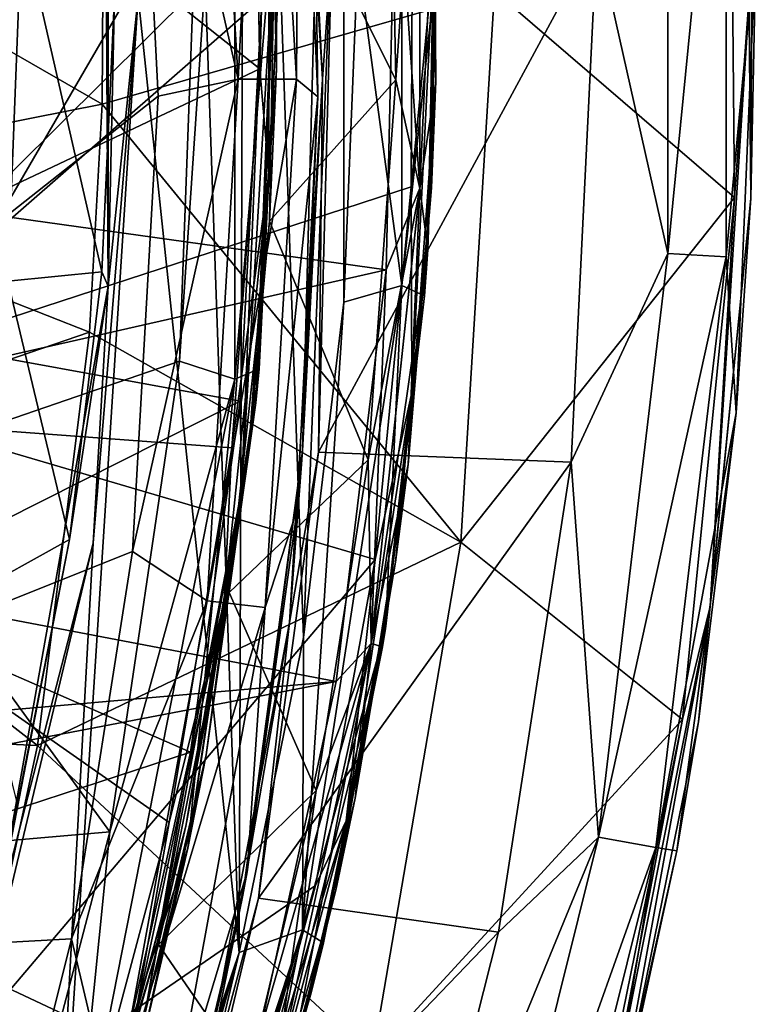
# Model space of a CAD drawing. Extents: x -252 to 252, y -10 to 685.
# Tile 48 of 256: x 9.88 to 14.5, y 74.95 to 81.12. Entities that reach past the tile are written whole.
import ezdxf

# ---------------------------------------------------------------- set-up
doc = ezdxf.new("R2010")
doc.units = 0
doc.header["$LTSCALE"] = 65.369103
for name, color, linetype in [('103', 7, 'CONTINUOUS'), ('137', 7, 'CONTINUOUS'), ('2521', 7, 'CONTINUOUS'), ('2522', 7, 'CONTINUOUS'), ('2523', 7, 'CONTINUOUS'), ('2525', 7, 'CONTINUOUS'), ('2526', 7, 'CONTINUOUS'), ('2541', 7, 'CONTINUOUS'), ('2544', 7, 'CONTINUOUS'), ('292', 7, 'CONTINUOUS'), ('3396', 7, 'CONTINUOUS'), ('3403', 7, 'CONTINUOUS'), ('3405', 7, 'CONTINUOUS'), ('3407', 7, 'CONTINUOUS'), ('3501', 7, 'CONTINUOUS'), ('3502', 7, 'CONTINUOUS'), ('3503', 7, 'CONTINUOUS'), ('3510', 7, 'CONTINUOUS'), ('3523', 7, 'CONTINUOUS'), ('3534', 7, 'CONTINUOUS'), ('3568', 7, 'CONTINUOUS'), ('3573', 7, 'CONTINUOUS'), ('55', 7, 'CONTINUOUS'), ('56', 7, 'CONTINUOUS'), ('58', 7, 'CONTINUOUS'), ('59', 7, 'CONTINUOUS'), ('61', 7, 'CONTINUOUS'), ('77', 7, 'CONTINUOUS'), ('79', 7, 'CONTINUOUS'), ('80', 7, 'CONTINUOUS'), ('83', 7, 'CONTINUOUS'), ('85', 7, 'CONTINUOUS')]:
    doc.layers.add(name, color=color, linetype=linetype)

msp = doc.modelspace()

# ---------------------------------------------------------------- linework, layer by layer
at = {"layer": '103', "color": 7, "linetype": 'CONTINUOUS'}
for points in [[(8.8164, 78.2723, -6.5), (10.9954, 82.0265, -6.5), (8.9892, 82.3014, -6.5), (8.8164, 78.2723, -6.5)], [(10.8836, 78.9812, -6.5), (10.9954, 82.0265, -6.5), (8.8164, 78.2723, -6.5), (10.8836, 78.9812, -6.5)], [(10.4451, 76.0314, -6.5), (10.8836, 78.9812, -6.5), (8.8164, 78.2723, -6.5), (10.4451, 76.0314, -6.5)], [(8.4261, 75.8557, -6.5), (10.4451, 76.0314, -6.5), (8.8164, 78.2723, -6.5), (8.4261, 75.8557, -6.5)], [(9.8008, 73.5729, -6.5), (10.4451, 76.0314, -6.5), (8.4261, 75.8557, -6.5), (9.8008, 73.5729, -6.5)]]:
    msp.add_3dface(points, dxfattribs=at)
at = {"layer": '137', "color": 7, "linetype": 'CONTINUOUS'}
for points in [[(10.8836, 78.9812, -6.5), (11.2295, 78.8699, -6.6464), (11.2293, 84.1319, -6.6464), (10.8836, 78.9812, -6.5)], [(10.9954, 82.0265, -6.5), (10.8836, 78.9812, -6.5), (11.2293, 84.1319, -6.6464), (10.9954, 82.0265, -6.5)], [(11.2295, 78.8699, -6.6464), (11.4949, 82.0364, -7), (11.2293, 84.1319, -6.6464), (11.2295, 78.8699, -6.6464)], [(11.3826, 78.9347, -7), (11.4949, 82.0364, -7), (11.2295, 78.8699, -6.6464), (11.3826, 78.9347, -7)], [(10.8836, 78.9812, -6.5), (10.4451, 76.0314, -6.5), (11.2295, 78.8699, -6.6464), (10.8836, 78.9812, -6.5)], [(10.9354, 75.9294, -7), (11.3826, 78.9347, -7), (11.2295, 78.8699, -6.6464), (10.9354, 75.9294, -7)], [(10.2126, 73.7055, -6.6464), (10.9354, 75.9294, -7), (11.2295, 78.8699, -6.6464), (10.2126, 73.7055, -6.6464)], [(10.4451, 76.0314, -6.5), (10.2126, 73.7055, -6.6464), (11.2295, 78.8699, -6.6464), (10.4451, 76.0314, -6.5)], [(10.4451, 76.0314, -6.5), (9.8008, 73.5729, -6.5), (10.2126, 73.7055, -6.6464), (10.4451, 76.0314, -6.5)], [(10.2763, 73.4202, -7), (10.9354, 75.9294, -7), (10.2126, 73.7055, -6.6464), (10.2763, 73.4202, -7)]]:
    msp.add_3dface(points, dxfattribs=at)
at = {"layer": '2521', "color": 7, "linetype": 'CONTINUOUS'}
for points in [[(14.329, 83.5954, -68.5), (14.3639, 80.0087, -68.5), (12.8571, 81.3026, -68.5), (14.329, 83.5954, -68.5)], [(12.8571, 81.3026, -68.5), (14.3639, 80.0087, -68.5), (12.6477, 77.8468, -68.5), (12.8571, 81.3026, -68.5)], [(14.3639, 80.0087, -68.5), (14.0376, 76.7365, -68.5), (12.6477, 77.8468, -68.5), (14.3639, 80.0087, -68.5)], [(12.6477, 77.8468, -68.5), (14.0376, 76.7365, -68.5), (12.094, 74.618, -68.5), (12.6477, 77.8468, -68.5)], [(14.0376, 76.7365, -68.5), (13.4627, 73.911, -68.5), (12.094, 74.618, -68.5), (14.0376, 76.7365, -68.5)]]:
    msp.add_3dface(points, dxfattribs=at)
at = {"layer": '2522', "color": 7, "linetype": 'CONTINUOUS'}
for points in [[(13.3385, 78.3489, -15.5), (13.499, 81.6431, -15.5), (11.7539, 78.411, -15.5), (13.3385, 78.3489, -15.5)], [(11.7539, 78.411, -15.5), (13.499, 81.6431, -15.5), (11.838, 81.5769, -15.5), (11.7539, 78.411, -15.5)], [(11.3771, 75.6165, -15.5), (13.3385, 78.3489, -15.5), (11.7539, 78.411, -15.5), (11.3771, 75.6165, -15.5)], [(12.8837, 75.4018, -15.5), (13.3385, 78.3489, -15.5), (11.3771, 75.6165, -15.5), (12.8837, 75.4018, -15.5)], [(10.8164, 73.2523, -15.5), (12.8837, 75.4018, -15.5), (11.3771, 75.6165, -15.5), (10.8164, 73.2523, -15.5)], [(12.2678, 72.9722, -15.5), (12.8837, 75.4018, -15.5), (10.8164, 73.2523, -15.5), (12.2678, 72.9722, -15.5)]]:
    msp.add_3dface(points, dxfattribs=at)
at = {"layer": '2523', "color": 7, "linetype": 'CONTINUOUS'}
for points in [[(14.4648, 80.0037, -68.4), (14.4312, 83.5927, -68.4), (14.4997, 81.6479, -16.5), (14.4648, 80.0037, -68.4)], [(14.3728, 78.6579, -16.5), (14.4648, 80.0037, -68.4), (14.4997, 81.6479, -16.5), (14.3728, 78.6579, -16.5)], [(14.1373, 76.7215, -68.4), (14.4648, 80.0037, -68.4), (14.3728, 78.6579, -16.5), (14.1373, 76.7215, -68.4)], [(14.0017, 75.9121, -16.5), (14.1373, 76.7215, -68.4), (14.3728, 78.6579, -16.5), (14.0017, 75.9121, -16.5)], [(13.5603, 73.8859, -68.4), (14.1373, 76.7215, -68.4), (14.0017, 75.9121, -16.5), (13.5603, 73.8859, -68.4)], [(13.4764, 73.5652, -16.5), (13.5603, 73.8859, -68.4), (14.0017, 75.9121, -16.5), (13.4764, 73.5652, -16.5)]]:
    msp.add_3dface(points, dxfattribs=at)
at = {"layer": '2525', "color": 7, "linetype": 'CONTINUOUS'}
for points in [[(3.6, 75, -64.5), (10.188, 86.2229, -64.5), (3.6, 88, -64.5), (3.6, 75, -64.5)], [(10.5994, 83.6123, -64.5), (10.188, 86.2229, -64.5), (3.6, 75, -64.5), (10.5994, 83.6123, -64.5)], [(10.7493, 80.6441, -64.5), (10.5994, 83.6123, -64.5), (3.6, 75, -64.5), (10.7493, 80.6441, -64.5)], [(10.5888, 77.789, -64.5), (10.7493, 80.6441, -64.5), (3.6, 75, -64.5), (10.5888, 77.789, -64.5)], [(10.2053, 75.3598, -64.5), (10.5888, 77.789, -64.5), (3.6, 75, -64.5), (10.2053, 75.3598, -64.5)], [(9.7143, 73.4019, -64.5), (10.2053, 75.3598, -64.5), (3.6, 75, -64.5), (9.7143, 73.4019, -64.5)]]:
    msp.add_3dface(points, dxfattribs=at)
at = {"layer": '2526', "color": 7, "linetype": 'CONTINUOUS'}
for points in [[(11.7498, 80.6401, -63.5), (11.738, 81.5761, -15.6), (11.6327, 83.3224, -63.5), (11.7498, 80.6401, -63.5)], [(11.6538, 78.4192, -15.6), (11.738, 81.5761, -15.6), (11.7498, 80.6401, -63.5), (11.6538, 78.4192, -15.6)], [(11.6209, 78.0517, -63.5), (11.6538, 78.4192, -15.6), (11.7498, 80.6401, -63.5), (11.6209, 78.0517, -63.5)], [(11.279, 75.6346, -15.6), (11.6538, 78.4192, -15.6), (11.3061, 75.781, -63.5), (11.279, 75.6346, -15.6)], [(11.3061, 75.781, -63.5), (11.6538, 78.4192, -15.6), (11.6209, 78.0517, -63.5), (11.3061, 75.781, -63.5)], [(10.8861, 73.8815, -63.5), (11.279, 75.6346, -15.6), (11.3061, 75.781, -63.5), (10.8861, 73.8815, -63.5)], [(10.7206, 73.2798, -15.6), (11.279, 75.6346, -15.6), (10.8861, 73.8815, -63.5), (10.7206, 73.2798, -15.6)]]:
    msp.add_3dface(points, dxfattribs=at)
at = {"layer": '2541', "color": 7, "linetype": 'CONTINUOUS'}
for points in [[(13.9458, 83.3421, -15.634), (13.499, 81.6431, -15.5), (13.9458, 79.6576, -15.634), (13.9458, 83.3421, -15.634)], [(14.3115, 83.3637, -16.0005), (13.9458, 79.6576, -15.634), (14.3115, 79.636, -16.0005), (14.3115, 83.3637, -16.0005)], [(13.9458, 83.3421, -15.634), (13.9458, 79.6576, -15.634), (14.3115, 83.3637, -16.0005), (13.9458, 83.3421, -15.634)], [(14.4997, 81.6479, -16.5), (14.3115, 83.3637, -16.0005), (14.3115, 79.636, -16.0005), (14.4997, 81.6479, -16.5)], [(13.499, 81.6431, -15.5), (13.3385, 78.3489, -15.5), (13.9458, 79.6576, -15.634), (13.499, 81.6431, -15.5)], [(14.3728, 78.6579, -16.5), (14.4997, 81.6479, -16.5), (14.3115, 79.636, -16.0005), (14.3728, 78.6579, -16.5)], [(13.9458, 79.6576, -15.634), (13.3385, 78.3489, -15.5), (13.5092, 75.9986, -15.634), (13.9458, 79.6576, -15.634)], [(13.9458, 79.6576, -15.634), (13.5092, 75.9986, -15.634), (14.3115, 79.636, -16.0005), (13.9458, 79.6576, -15.634)], [(14.3115, 79.636, -16.0005), (13.5092, 75.9986, -15.634), (13.8696, 75.9332, -16.0005), (14.3115, 79.636, -16.0005)], [(14.3728, 78.6579, -16.5), (14.3115, 79.636, -16.0005), (13.8696, 75.9332, -16.0005), (14.3728, 78.6579, -16.5)], [(14.0017, 75.9121, -16.5), (14.3728, 78.6579, -16.5), (13.8696, 75.9332, -16.0005), (14.0017, 75.9121, -16.5)], [(13.3385, 78.3489, -15.5), (12.8837, 75.4018, -15.5), (13.5092, 75.9986, -15.634), (13.3385, 78.3489, -15.5)], [(12.8837, 75.4018, -15.5), (12.2678, 72.9722, -15.5), (13.5092, 75.9986, -15.634), (12.8837, 75.4018, -15.5)], [(13.5092, 75.9986, -15.634), (12.2678, 72.9722, -15.5), (12.6194, 72.4217, -15.634), (13.5092, 75.9986, -15.634)], [(13.5092, 75.9986, -15.634), (12.6194, 72.4217, -15.634), (13.8696, 75.9332, -16.0005), (13.5092, 75.9986, -15.634)], [(13.8696, 75.9332, -16.0005), (12.6194, 72.4217, -15.634), (12.9682, 72.3099, -16.0005), (13.8696, 75.9332, -16.0005)], [(13.4764, 73.5652, -16.5), (13.8696, 75.9332, -16.0005), (12.9682, 72.3099, -16.0005), (13.4764, 73.5652, -16.5)], [(13.4764, 73.5652, -16.5), (14.0017, 75.9121, -16.5), (13.8696, 75.9332, -16.0005), (13.4764, 73.5652, -16.5)]]:
    msp.add_3dface(points, dxfattribs=at)
at = {"layer": '2544', "color": 7, "linetype": 'CONTINUOUS'}
for points in [[(11.0564, 84.0199, -64.366), (10.5994, 83.6123, -64.5), (11.25, 80.7502, -64.366), (11.0564, 84.0199, -64.366)], [(11.0564, 84.0199, -64.366), (11.25, 80.7502, -64.366), (11.4201, 84.0633, -63.9995), (11.0564, 84.0199, -64.366)], [(11.4201, 84.0633, -63.9995), (11.25, 80.7502, -64.366), (11.6163, 80.7502, -63.9995), (11.4201, 84.0633, -63.9995)], [(11.6327, 83.3224, -63.5), (11.4201, 84.0633, -63.9995), (11.6163, 80.7502, -63.9995), (11.6327, 83.3224, -63.5)], [(10.5994, 83.6123, -64.5), (10.7493, 80.6441, -64.5), (11.25, 80.7502, -64.366), (10.5994, 83.6123, -64.5)], [(11.7498, 80.6401, -63.5), (11.6327, 83.3224, -63.5), (11.6163, 80.7502, -63.9995), (11.7498, 80.6401, -63.5)], [(11.25, 80.7502, -64.366), (10.5888, 77.789, -64.5), (11.0564, 77.4805, -64.366), (11.25, 80.7502, -64.366)], [(10.7493, 80.6441, -64.5), (10.5888, 77.789, -64.5), (11.25, 80.7502, -64.366), (10.7493, 80.6441, -64.5)], [(11.6163, 80.7502, -63.9995), (11.0564, 77.4805, -64.366), (11.4201, 77.4371, -63.9995), (11.6163, 80.7502, -63.9995)], [(11.25, 80.7502, -64.366), (11.0564, 77.4805, -64.366), (11.6163, 80.7502, -63.9995), (11.25, 80.7502, -64.366)], [(11.7498, 80.6401, -63.5), (11.6163, 80.7502, -63.9995), (11.4201, 77.4371, -63.9995), (11.7498, 80.6401, -63.5)], [(11.6209, 78.0517, -63.5), (11.7498, 80.6401, -63.5), (11.4201, 77.4371, -63.9995), (11.6209, 78.0517, -63.5)], [(11.3061, 75.781, -63.5), (11.6209, 78.0517, -63.5), (11.4201, 77.4371, -63.9995), (11.3061, 75.781, -63.5)], [(10.5888, 77.789, -64.5), (10.2053, 75.3598, -64.5), (11.0564, 77.4805, -64.366), (10.5888, 77.789, -64.5)], [(11.0564, 77.4805, -64.366), (10.2053, 75.3598, -64.5), (10.4663, 74.2579, -64.366), (11.0564, 77.4805, -64.366)], [(11.0564, 77.4805, -64.366), (10.4663, 74.2579, -64.366), (11.4201, 77.4371, -63.9995), (11.0564, 77.4805, -64.366)], [(11.4201, 77.4371, -63.9995), (10.4663, 74.2579, -64.366), (10.8216, 74.1689, -63.9995), (11.4201, 77.4371, -63.9995)], [(11.3061, 75.781, -63.5), (11.4201, 77.4371, -63.9995), (10.8216, 74.1689, -63.9995), (11.3061, 75.781, -63.5)], [(10.8861, 73.8815, -63.5), (11.3061, 75.781, -63.5), (10.8216, 74.1689, -63.9995), (10.8861, 73.8815, -63.5)], [(10.2053, 75.3598, -64.5), (9.7143, 73.4019, -64.5), (10.4663, 74.2579, -64.366), (10.2053, 75.3598, -64.5)]]:
    msp.add_3dface(points, dxfattribs=at)
at = {"layer": '292', "color": 7, "linetype": 'CONTINUOUS'}
for points in [[(11.3622, 78.7214, -57.9), (11.2718, 78.1687, -57.9707), (11.4707, 81.5001, -57.9707), (11.3622, 78.7214, -57.9)], [(11.2718, 78.1687, -57.9707), (11.3989, 81.252, -58), (11.4707, 81.5001, -57.9707), (11.2718, 78.1687, -57.9707)], [(11.4989, 81.253, -57.9), (11.3622, 78.7214, -57.9), (11.4707, 81.5001, -57.9707), (11.4989, 81.253, -57.9)], [(11.2627, 78.7316, -58), (11.3989, 81.252, -58), (11.2718, 78.1687, -57.9707), (11.2627, 78.7316, -58)], [(10.9509, 76.5303, -58), (11.2627, 78.7316, -58), (11.2718, 78.1687, -57.9707), (10.9509, 76.5303, -58)], [(11.3622, 78.7214, -57.9), (11.0499, 76.5132, -57.9), (11.2718, 78.1687, -57.9707), (11.3622, 78.7214, -57.9)], [(11.0499, 76.5132, -57.9), (10.6656, 74.887, -57.9707), (11.2718, 78.1687, -57.9707), (11.0499, 76.5132, -57.9)], [(10.6656, 74.887, -57.9707), (10.9509, 76.5303, -58), (11.2718, 78.1687, -57.9707), (10.6656, 74.887, -57.9707)], [(10.5462, 74.7052, -58), (10.9509, 76.5303, -58), (10.6656, 74.887, -57.9707), (10.5462, 74.7052, -58)], [(11.0499, 76.5132, -57.9), (10.6428, 74.6808, -57.9), (10.6656, 74.887, -57.9707), (11.0499, 76.5132, -57.9)]]:
    msp.add_3dface(points, dxfattribs=at)
at = {"layer": '3396', "color": 7, "linetype": 'CONTINUOUS'}
for points in [[(14.3639, 80.0087, -68.5), (14.329, 83.5954, -68.5), (14.4707, 81.4994, -68.4707), (14.3639, 80.0087, -68.5)], [(14.4312, 83.5927, -68.4), (14.4648, 80.0037, -68.4), (14.4707, 81.4994, -68.4707), (14.4312, 83.5927, -68.4)], [(14.4648, 80.0037, -68.4), (14.21, 77.4433, -68.4707), (14.4707, 81.4994, -68.4707), (14.4648, 80.0037, -68.4)], [(14.21, 77.4433, -68.4707), (14.3639, 80.0087, -68.5), (14.4707, 81.4994, -68.4707), (14.21, 77.4433, -68.4707)], [(14.0376, 76.7365, -68.5), (14.3639, 80.0087, -68.5), (14.21, 77.4433, -68.4707), (14.0376, 76.7365, -68.5)], [(14.4648, 80.0037, -68.4), (14.1373, 76.7215, -68.4), (14.21, 77.4433, -68.4707), (14.4648, 80.0037, -68.4)], [(13.4169, 73.4574, -68.4707), (14.0376, 76.7365, -68.5), (14.21, 77.4433, -68.4707), (13.4169, 73.4574, -68.4707)], [(13.5603, 73.8859, -68.4), (13.4169, 73.4574, -68.4707), (14.21, 77.4433, -68.4707), (13.5603, 73.8859, -68.4)], [(14.1373, 76.7215, -68.4), (13.5603, 73.8859, -68.4), (14.21, 77.4433, -68.4707), (14.1373, 76.7215, -68.4)], [(13.4627, 73.911, -68.5), (14.0376, 76.7365, -68.5), (13.4169, 73.4574, -68.4707), (13.4627, 73.911, -68.5)]]:
    msp.add_3dface(points, dxfattribs=at)
at = {"layer": '3403', "color": 7, "linetype": 'CONTINUOUS'}
for points in [[(11.7793, 80.7503, -15.5293), (11.838, 81.5769, -15.5), (11.5728, 84.1579, -15.5293), (11.7793, 80.7503, -15.5293)], [(11.738, 81.5761, -15.6), (11.7793, 80.7503, -15.5293), (11.5728, 84.1579, -15.5293), (11.738, 81.5761, -15.6)], [(11.738, 81.5761, -15.6), (11.6538, 78.4192, -15.6), (11.7793, 80.7503, -15.5293), (11.738, 81.5761, -15.6)], [(11.7539, 78.411, -15.5), (11.838, 81.5769, -15.5), (11.7793, 80.7503, -15.5293), (11.7539, 78.411, -15.5)], [(11.5729, 77.3428, -15.5293), (11.7539, 78.411, -15.5), (11.7793, 80.7503, -15.5293), (11.5729, 77.3428, -15.5293)], [(11.6538, 78.4192, -15.6), (11.5729, 77.3428, -15.5293), (11.7793, 80.7503, -15.5293), (11.6538, 78.4192, -15.6)], [(11.6538, 78.4192, -15.6), (11.279, 75.6346, -15.6), (11.5729, 77.3428, -15.5293), (11.6538, 78.4192, -15.6)], [(11.3771, 75.6165, -15.5), (11.7539, 78.411, -15.5), (11.5729, 77.3428, -15.5293), (11.3771, 75.6165, -15.5)], [(10.944, 73.9883, -15.5293), (11.3771, 75.6165, -15.5), (11.5729, 77.3428, -15.5293), (10.944, 73.9883, -15.5293)], [(11.279, 75.6346, -15.6), (10.944, 73.9883, -15.5293), (11.5729, 77.3428, -15.5293), (11.279, 75.6346, -15.6)], [(11.279, 75.6346, -15.6), (10.7206, 73.2798, -15.6), (10.944, 73.9883, -15.5293), (11.279, 75.6346, -15.6)], [(10.8164, 73.2523, -15.5), (11.3771, 75.6165, -15.5), (10.944, 73.9883, -15.5293), (10.8164, 73.2523, -15.5)]]:
    msp.add_3dface(points, dxfattribs=at)
at = {"layer": '3405', "color": 7, "linetype": 'CONTINUOUS'}
for points in [[(10.4059, 82.043, -68.4), (12.8571, 81.3026, -68.5), (10.397, 80.5925, -68.4), (10.4059, 82.043, -68.4)], [(12.8571, 81.3026, -68.5), (12.6477, 77.8468, -68.5), (10.397, 80.5925, -68.4), (12.8571, 81.3026, -68.5)], [(10.397, 80.5925, -68.4), (12.6477, 77.8468, -68.5), (10.3184, 79.1645, -68.4), (10.397, 80.5925, -68.4)], [(10.3184, 79.1645, -68.4), (12.6477, 77.8468, -68.5), (9.9924, 76.5734, -68.4), (10.3184, 79.1645, -68.4)], [(12.6477, 77.8468, -68.5), (12.094, 74.618, -68.5), (9.9924, 76.5734, -68.4), (12.6477, 77.8468, -68.5)], [(9.9924, 76.5734, -68.4), (12.094, 74.618, -68.5), (9.5253, 74.4189, -68.4), (9.9924, 76.5734, -68.4)]]:
    msp.add_3dface(points, dxfattribs=at)
at = {"layer": '3407', "color": 7, "linetype": 'CONTINUOUS'}
for points in [[(7.9589, 81.9981, -68.3), (10.4059, 82.043, -68.4), (10.397, 80.5925, -68.4), (7.9589, 81.9981, -68.3)], [(7.9275, 80.1031, -68.3), (7.9589, 81.9981, -68.3), (10.397, 80.5925, -68.4), (7.9275, 80.1031, -68.3)], [(7.9275, 80.1031, -68.3), (10.397, 80.5925, -68.4), (10.3184, 79.1645, -68.4), (7.9275, 80.1031, -68.3)], [(7.7724, 78.2927, -68.3), (7.9275, 80.1031, -68.3), (10.3184, 79.1645, -68.4), (7.7724, 78.2927, -68.3)], [(7.7724, 78.2927, -68.3), (10.3184, 79.1645, -68.4), (9.9924, 76.5734, -68.4), (7.7724, 78.2927, -68.3)], [(7.5271, 76.6897, -68.3), (7.7724, 78.2927, -68.3), (9.9924, 76.5734, -68.4), (7.5271, 76.6897, -68.3)], [(7.5271, 76.6897, -68.3), (9.9924, 76.5734, -68.4), (9.5253, 74.4189, -68.4), (7.5271, 76.6897, -68.3)]]:
    msp.add_3dface(points, dxfattribs=at)
at = {"layer": '3501', "color": 7, "linetype": 'CONTINUOUS'}
for points in [[(6.6585, 80.3254, 13.5), (12.2387, 82.2514, 13.5), (6.6585, 82.6747, 13.5), (6.6585, 80.3254, 13.5)], [(12.1789, 79.554, 13.5), (12.2387, 82.2514, 13.5), (6.6585, 80.3254, 13.5), (12.1789, 79.554, 13.5)], [(5.8547, 78.118, 13.5), (12.1789, 79.554, 13.5), (6.6585, 80.3254, 13.5), (5.8547, 78.118, 13.5)], [(11.8657, 76.9737, 13.5), (12.1789, 79.554, 13.5), (5.8547, 78.118, 13.5), (11.8657, 76.9737, 13.5)], [(4.3442, 76.3189, 13.5), (11.8657, 76.9737, 13.5), (5.8547, 78.118, 13.5), (4.3442, 76.3189, 13.5)], [(11.3822, 74.7582, 13.5), (11.8657, 76.9737, 13.5), (2.3099, 75.1454, 13.5), (11.3822, 74.7582, 13.5)], [(2.3099, 75.1454, 13.5), (11.8657, 76.9737, 13.5), (4.3442, 76.3189, 13.5), (2.3099, 75.1454, 13.5)], [(0, 74.7386, 13.5), (11.3822, 74.7582, 13.5), (2.3099, 75.1454, 13.5), (0, 74.7386, 13.5)]]:
    msp.add_3dface(points, dxfattribs=at)
at = {"layer": '3502', "color": 7, "linetype": 'CONTINUOUS'}
for points in [[(10.762, 89.4469, 1), (11.2565, 75.2751, 1), (10.6238, 81.2681, 1), (10.762, 89.4469, 1)], [(11.2982, 87.5531, 1), (11.2565, 75.2751, 1), (10.762, 89.4469, 1), (11.2982, 87.5531, 1)], [(11.6593, 77.2501, 1), (11.2565, 75.2751, 1), (11.2982, 87.5531, 1), (11.6593, 77.2501, 1)], [(11.9162, 83.6195, 1), (11.6593, 77.2501, 1), (11.2982, 87.5531, 1), (11.9162, 83.6195, 1)], [(11.9138, 79.3521, 1), (11.6593, 77.2501, 1), (11.9162, 83.6195, 1), (11.9138, 79.3521, 1)], [(12, 81.5074, 1), (11.9138, 79.3521, 1), (11.9162, 83.6195, 1), (12, 81.5074, 1)], [(11.2565, 75.2751, 1), (10.0015, 71.5705, 1), (10.6238, 81.2681, 1), (11.2565, 75.2751, 1)], [(10.6238, 81.2681, 1), (10.0015, 71.5705, 1), (10.3411, 77.8408, 1), (10.6238, 81.2681, 1)], [(10.3411, 77.8408, 1), (10.0015, 71.5705, 1), (9.5431, 74.4961, 1), (10.3411, 77.8408, 1)]]:
    msp.add_3dface(points, dxfattribs=at)
at = {"layer": '3503', "color": 7, "linetype": 'CONTINUOUS'}
for points in [[(12.4895, 82.2586, 13.25), (12.4394, 79.6802, 13.25), (12.5, 81.5256, 1.5), (12.4895, 82.2586, 13.25)], [(12.5, 81.5256, 1.5), (12.4394, 79.6802, 13.25), (12.4185, 79.3913, 1.5), (12.5, 81.5256, 1.5)], [(12.4394, 79.6802, 13.25), (12.1562, 77.1913, 13.25), (12.4185, 79.3913, 1.5), (12.4394, 79.6802, 13.25)], [(12.4185, 79.3913, 1.5), (12.1562, 77.1913, 13.25), (12.1743, 77.3043, 1.5), (12.4185, 79.3913, 1.5)], [(12.1743, 77.3043, 1.5), (12.1562, 77.1913, 13.25), (11.7857, 75.3357, 1.5), (12.1743, 77.3043, 1.5)], [(12.1562, 77.1913, 13.25), (11.7085, 75.0214, 13.25), (11.7857, 75.3357, 1.5), (12.1562, 77.1913, 13.25)], [(11.7857, 75.3357, 1.5), (11.7085, 75.0214, 13.25), (11.2561, 73.4547, 1.5), (11.7857, 75.3357, 1.5)], [(11.7085, 75.0214, 13.25), (11.169, 73.193, 13.25), (11.2561, 73.4547, 1.5), (11.7085, 75.0214, 13.25)]]:
    msp.add_3dface(points, dxfattribs=at)
at = {"layer": '3510', "color": 7, "linetype": 'CONTINUOUS'}
for points in [[(9.8937, 81.738, 7.7718), (10.3948, 79.5419, 1.1369), (9.8069, 79.4839, 7.7718), (9.8937, 81.738, 7.7718)], [(10.4744, 81.2695, 1.1369), (10.3948, 79.5419, 1.1369), (9.8937, 81.738, 7.7718), (10.4744, 81.2695, 1.1369)], [(10.3948, 79.5419, 1.1369), (10.1935, 77.8641, 1.1369), (9.8069, 79.4839, 7.7718), (10.3948, 79.5419, 1.1369)], [(9.8069, 79.4839, 7.7718), (10.1935, 77.8641, 1.1369), (9.5445, 77.5044, 7.7718), (9.8069, 79.4839, 7.7718)], [(10.1935, 77.8641, 1.1369), (9.8676, 76.2041, 1.1369), (9.5445, 77.5044, 7.7718), (10.1935, 77.8641, 1.1369)]]:
    msp.add_3dface(points, dxfattribs=at)
at = {"layer": '3523', "color": 7, "linetype": 'CONTINUOUS'}
for points in [[(12, 81.5074, 1), (12.2766, 83.5439, 1.1464), (12.2767, 79.4568, 1.1464), (12, 81.5074, 1)], [(12.2766, 83.5439, 1.1464), (12.5, 81.5256, 1.5), (12.2767, 79.4568, 1.1464), (12.2766, 83.5439, 1.1464)], [(11.9138, 79.3521, 1), (12, 81.5074, 1), (12.2767, 79.4568, 1.1464), (11.9138, 79.3521, 1)], [(12.5, 81.5256, 1.5), (12.4185, 79.3913, 1.5), (12.2767, 79.4568, 1.1464), (12.5, 81.5256, 1.5)], [(12.2767, 79.4568, 1.1464), (12.1743, 77.3043, 1.5), (11.6544, 75.4165, 1.1464), (12.2767, 79.4568, 1.1464)], [(11.9138, 79.3521, 1), (12.2767, 79.4568, 1.1464), (11.6544, 75.4165, 1.1464), (11.9138, 79.3521, 1)], [(12.4185, 79.3913, 1.5), (12.1743, 77.3043, 1.5), (12.2767, 79.4568, 1.1464), (12.4185, 79.3913, 1.5)], [(11.6593, 77.2501, 1), (11.9138, 79.3521, 1), (11.6544, 75.4165, 1.1464), (11.6593, 77.2501, 1)], [(12.1743, 77.3043, 1.5), (11.7857, 75.3357, 1.5), (11.6544, 75.4165, 1.1464), (12.1743, 77.3043, 1.5)], [(11.2565, 75.2751, 1), (11.6593, 77.2501, 1), (11.6544, 75.4165, 1.1464), (11.2565, 75.2751, 1)], [(10.3683, 71.5269, 1.1463), (11.6544, 75.4165, 1.1464), (10.4285, 71.5352, 1.2072), (10.3683, 71.5269, 1.1463)], [(11.2565, 75.2751, 1), (11.6544, 75.4165, 1.1464), (10.3683, 71.5269, 1.1463), (11.2565, 75.2751, 1)], [(10.4285, 71.5352, 1.2072), (11.6544, 75.4165, 1.1464), (10.5175, 71.5705, 1.3378), (10.4285, 71.5352, 1.2072)], [(11.6544, 75.4165, 1.1464), (10.5751, 71.6364, 1.5), (10.5175, 71.5705, 1.3378), (11.6544, 75.4165, 1.1464)], [(11.2561, 73.4547, 1.5), (10.5751, 71.6364, 1.5), (11.6544, 75.4165, 1.1464), (11.2561, 73.4547, 1.5)], [(11.7857, 75.3357, 1.5), (11.2561, 73.4547, 1.5), (11.6544, 75.4165, 1.1464), (11.7857, 75.3357, 1.5)], [(10.0015, 71.5705, 1), (11.2565, 75.2751, 1), (10.101, 71.557, 1.0094), (10.0015, 71.5705, 1)], [(10.101, 71.557, 1.0094), (11.2565, 75.2751, 1), (10.1961, 71.54, 1.0377), (10.101, 71.557, 1.0094)], [(11.2565, 75.2751, 1), (10.3683, 71.5269, 1.1463), (10.1961, 71.54, 1.0377), (11.2565, 75.2751, 1)]]:
    msp.add_3dface(points, dxfattribs=at)
at = {"layer": '3534', "color": 7, "linetype": 'CONTINUOUS'}
for points in [[(12.389, 82.9347, 13.4268), (12.2387, 82.2514, 13.5), (12.3891, 80.0655, 13.4268), (12.389, 82.9347, 13.4268)], [(12.4895, 82.2586, 13.25), (12.389, 82.9347, 13.4268), (12.3891, 80.0655, 13.4268), (12.4895, 82.2586, 13.25)], [(12.2387, 82.2514, 13.5), (12.1789, 79.554, 13.5), (12.3891, 80.0655, 13.4268), (12.2387, 82.2514, 13.5)], [(12.4394, 79.6802, 13.25), (12.4895, 82.2586, 13.25), (12.3891, 80.0655, 13.4268), (12.4394, 79.6802, 13.25)], [(12.4394, 79.6802, 13.25), (12.3891, 80.0655, 13.4268), (12.0855, 77.2122, 13.4268), (12.4394, 79.6802, 13.25)], [(12.3891, 80.0655, 13.4268), (12.1789, 79.554, 13.5), (12.0855, 77.2122, 13.4268), (12.3891, 80.0655, 13.4268)], [(12.1562, 77.1913, 13.25), (12.4394, 79.6802, 13.25), (12.0855, 77.2122, 13.4268), (12.1562, 77.1913, 13.25)], [(12.1789, 79.554, 13.5), (11.8657, 76.9737, 13.5), (12.0855, 77.2122, 13.4268), (12.1789, 79.554, 13.5)], [(12.0855, 77.2122, 13.4268), (11.3822, 74.7582, 13.5), (11.4694, 74.4095, 13.4268), (12.0855, 77.2122, 13.4268)], [(11.8657, 76.9737, 13.5), (11.3822, 74.7582, 13.5), (12.0855, 77.2122, 13.4268), (11.8657, 76.9737, 13.5)], [(12.1562, 77.1913, 13.25), (12.0855, 77.2122, 13.4268), (11.4694, 74.4095, 13.4268), (12.1562, 77.1913, 13.25)], [(11.7085, 75.0214, 13.25), (12.1562, 77.1913, 13.25), (11.4694, 74.4095, 13.4268), (11.7085, 75.0214, 13.25)], [(11.169, 73.193, 13.25), (11.7085, 75.0214, 13.25), (11.4694, 74.4095, 13.4268), (11.169, 73.193, 13.25)]]:
    msp.add_3dface(points, dxfattribs=at)
at = {"layer": '3568', "color": 7, "linetype": 'CONTINUOUS'}
for points in [[(10.4355, 79.4525, 1.0394), (10.4125, 83.2294, 1.1369), (10.4353, 83.5475, 1.0394), (10.4355, 79.4525, 1.0394)], [(10.6238, 81.2681, 1), (10.4355, 79.4525, 1.0394), (10.4353, 83.5475, 1.0394), (10.6238, 81.2681, 1)], [(10.4744, 81.2695, 1.1369), (10.4125, 83.2294, 1.1369), (10.4355, 79.4525, 1.0394), (10.4744, 81.2695, 1.1369)], [(10.6238, 81.2681, 1), (10.3411, 77.8408, 1), (10.4355, 79.4525, 1.0394), (10.6238, 81.2681, 1)], [(10.3948, 79.5419, 1.1369), (10.4744, 81.2695, 1.1369), (10.4355, 79.4525, 1.0394), (10.3948, 79.5419, 1.1369)], [(10.1935, 77.8641, 1.1369), (10.3948, 79.5419, 1.1369), (10.4355, 79.4525, 1.0394), (10.1935, 77.8641, 1.1369)], [(9.7167, 75.4223, 1.0394), (10.1935, 77.8641, 1.1369), (10.4355, 79.4525, 1.0394), (9.7167, 75.4223, 1.0394)], [(10.3411, 77.8408, 1), (9.7167, 75.4223, 1.0394), (10.4355, 79.4525, 1.0394), (10.3411, 77.8408, 1)], [(10.3411, 77.8408, 1), (9.5431, 74.4961, 1), (9.7167, 75.4223, 1.0394), (10.3411, 77.8408, 1)], [(9.8676, 76.2041, 1.1369), (10.1935, 77.8641, 1.1369), (9.7167, 75.4223, 1.0394), (9.8676, 76.2041, 1.1369)]]:
    msp.add_3dface(points, dxfattribs=at)
at = {"layer": '3573', "color": 7, "linetype": 'CONTINUOUS'}
msp.add_3dface([(9.8937, 81.738, 7.7718), (9.8069, 79.4839, 7.7718), (9.8148, 81.5002, 7.9343), (9.8937, 81.738, 7.7718)], dxfattribs=at)
at = {"layer": '55', "color": 7, "linetype": 'CONTINUOUS'}
for points in [[(12.2386, 80.7451, 13.5), (11.4886, 82.2455, 13.5), (12.1887, 83.3026, 13.5), (12.2386, 80.7451, 13.5)], [(11.4476, 79.8598, 13.5), (11.4886, 82.2455, 13.5), (12.2386, 80.7451, 13.5), (11.4476, 79.8598, 13.5)], [(12.0667, 78.3632, 13.5), (11.4476, 79.8598, 13.5), (12.2386, 80.7451, 13.5), (12.0667, 78.3632, 13.5)], [(11.1934, 77.5323, 13.5), (11.4476, 79.8598, 13.5), (12.0667, 78.3632, 13.5), (11.1934, 77.5323, 13.5)], [(11.7389, 76.2909, 13.5), (11.1934, 77.5323, 13.5), (12.0667, 78.3632, 13.5), (11.7389, 76.2909, 13.5)], [(10.7512, 75.3246, 13.5), (11.1934, 77.5323, 13.5), (11.7389, 76.2909, 13.5), (10.7512, 75.3246, 13.5)], [(11.3126, 74.506, 13.5), (10.7512, 75.3246, 13.5), (11.7389, 76.2909, 13.5), (11.3126, 74.506, 13.5)], [(10.1663, 73.355, 13.5), (10.7512, 75.3246, 13.5), (11.3126, 74.506, 13.5), (10.1663, 73.355, 13.5)]]:
    msp.add_3dface(points, dxfattribs=at)
at = {"layer": '56', "color": 7, "linetype": 'CONTINUOUS'}
for points in [[(12.4894, 80.7378, 13.75), (12.4394, 83.3192, 13.75), (12.4749, 82.6709, 14.5057), (12.4894, 80.7378, 13.75)], [(12.4625, 80.069, 14.5056), (12.4894, 80.7378, 13.75), (12.4749, 82.6709, 14.5057), (12.4625, 80.069, 14.5056)], [(12.3156, 78.3339, 13.75), (12.4894, 80.7378, 13.75), (12.4625, 80.069, 14.5056), (12.3156, 78.3339, 13.75)], [(12.2364, 77.7209, 14.504), (12.3156, 78.3339, 13.75), (12.4625, 80.069, 14.5056), (12.2364, 77.7209, 14.504)], [(11.9845, 76.2418, 13.75), (12.3156, 78.3339, 13.75), (12.2364, 77.7209, 14.504), (11.9845, 76.2418, 13.75)], [(11.8623, 75.6663, 14.5007), (11.9845, 76.2418, 13.75), (12.2364, 77.7209, 14.504), (11.8623, 75.6663, 14.5007)], [(11.5536, 74.4388, 13.75), (11.9845, 76.2418, 13.75), (11.8623, 75.6663, 14.5007), (11.5536, 74.4388, 13.75)], [(11.3851, 73.8626, 14.4951), (11.5536, 74.4388, 13.75), (11.8623, 75.6663, 14.5007), (11.3851, 73.8626, 14.4951)]]:
    msp.add_3dface(points, dxfattribs=at)
at = {"layer": '58', "color": 7, "linetype": 'CONTINUOUS'}
for points in [[(8.463, 84.213, 16.4491), (8.463, 78.8109, 16.4504), (12.3487, 82.6656, 14.723), (8.463, 84.213, 16.4491)], [(12.3487, 82.6656, 14.723), (8.463, 78.8109, 16.4504), (12.3363, 80.0756, 14.7229), (12.3487, 82.6656, 14.723)], [(12.3363, 80.0756, 14.7229), (8.463, 78.8109, 16.4504), (12.11, 77.7385, 14.7221), (12.3363, 80.0756, 14.7229)], [(8.463, 78.8109, 16.4504), (8.463, 73.4413, 15.859), (12.11, 77.7385, 14.7221), (8.463, 78.8109, 16.4504)], [(12.11, 77.7385, 14.7221), (8.463, 73.4413, 15.859), (11.7357, 75.6942, 14.7198), (12.11, 77.7385, 14.7221)], [(11.7357, 75.6942, 14.7198), (8.463, 73.4413, 15.859), (11.2586, 73.9005, 14.7155), (11.7357, 75.6942, 14.7198)]]:
    msp.add_3dface(points, dxfattribs=at)
at = {"layer": '59', "color": 7, "linetype": 'CONTINUOUS'}
for points in [[(11.4469, 83.1526, 13.9458), (11.4886, 82.2455, 13.5), (11.4908, 80.8118, 13.9465), (11.4469, 83.1526, 13.9458)], [(11.4886, 82.2455, 13.5), (11.4476, 79.8598, 13.5), (11.4908, 80.8118, 13.9465), (11.4886, 82.2455, 13.5)], [(11.4908, 80.8118, 13.9465), (11.4476, 79.8598, 13.5), (11.3166, 78.4257, 13.9436), (11.4908, 80.8118, 13.9465)], [(11.4476, 79.8598, 13.5), (11.1934, 77.5323, 13.5), (11.3166, 78.4257, 13.9436), (11.4476, 79.8598, 13.5)], [(11.3166, 78.4257, 13.9436), (11.1934, 77.5323, 13.5), (10.9224, 76.066, 13.9344), (11.3166, 78.4257, 13.9436)], [(11.1934, 77.5323, 13.5), (10.7512, 75.3246, 13.5), (10.9224, 76.066, 13.9344), (11.1934, 77.5323, 13.5)], [(10.9224, 76.066, 13.9344), (10.7512, 75.3246, 13.5), (10.3369, 73.8674, 13.9173), (10.9224, 76.066, 13.9344)], [(10.7512, 75.3246, 13.5), (10.1663, 73.355, 13.5), (10.3369, 73.8674, 13.9173), (10.7512, 75.3246, 13.5)]]:
    msp.add_3dface(points, dxfattribs=at)
at = {"layer": '61', "color": 7, "linetype": 'CONTINUOUS'}
for points in [[(11.3856, 80.8143, 14.1224), (7.0213, 84.2717, 15.8709), (11.3429, 83.1457, 14.1215), (11.3856, 80.8143, 14.1224)], [(7.0213, 78.7498, 15.8721), (7.0213, 84.2717, 15.8709), (11.3856, 80.8143, 14.1224), (7.0213, 78.7498, 15.8721)], [(11.2103, 78.439, 14.1209), (7.0213, 78.7498, 15.8721), (11.3856, 80.8143, 14.1224), (11.2103, 78.439, 14.1209)], [(10.8174, 76.0891, 14.1118), (7.0213, 78.7498, 15.8721), (11.2103, 78.439, 14.1209), (10.8174, 76.0891, 14.1118)], [(10.2324, 73.9001, 14.0955), (7.0213, 78.7498, 15.8721), (10.8174, 76.0891, 14.1118), (10.2324, 73.9001, 14.0955)], [(7.0213, 73.2633, 15.2468), (7.0213, 78.7498, 15.8721), (10.2324, 73.9001, 14.0955), (7.0213, 73.2633, 15.2468)]]:
    msp.add_3dface(points, dxfattribs=at)
at = {"layer": '77', "color": 7, "linetype": 'CONTINUOUS'}
for points in [[(12.2386, 80.7451, 13.5), (12.1887, 83.3026, 13.5), (12.3891, 82.9345, 13.5732), (12.2386, 80.7451, 13.5)], [(12.4394, 83.3192, 13.75), (12.4894, 80.7378, 13.75), (12.3891, 82.9345, 13.5732), (12.4394, 83.3192, 13.75)], [(12.389, 80.0653, 13.5732), (12.2386, 80.7451, 13.5), (12.3891, 82.9345, 13.5732), (12.389, 80.0653, 13.5732)], [(12.4894, 80.7378, 13.75), (12.389, 80.0653, 13.5732), (12.3891, 82.9345, 13.5732), (12.4894, 80.7378, 13.75)], [(12.0667, 78.3632, 13.5), (12.2386, 80.7451, 13.5), (12.389, 80.0653, 13.5732), (12.0667, 78.3632, 13.5)], [(12.4894, 80.7378, 13.75), (12.3156, 78.3339, 13.75), (12.389, 80.0653, 13.5732), (12.4894, 80.7378, 13.75)], [(12.0854, 77.2121, 13.5732), (12.0667, 78.3632, 13.5), (12.389, 80.0653, 13.5732), (12.0854, 77.2121, 13.5732)], [(12.3156, 78.3339, 13.75), (12.0854, 77.2121, 13.5732), (12.389, 80.0653, 13.5732), (12.3156, 78.3339, 13.75)], [(11.7389, 76.2909, 13.5), (12.0667, 78.3632, 13.5), (12.0854, 77.2121, 13.5732), (11.7389, 76.2909, 13.5)], [(12.3156, 78.3339, 13.75), (11.9845, 76.2418, 13.75), (12.0854, 77.2121, 13.5732), (12.3156, 78.3339, 13.75)], [(11.5536, 74.4388, 13.75), (11.4694, 74.4095, 13.5732), (12.0854, 77.2121, 13.5732), (11.5536, 74.4388, 13.75)], [(11.4694, 74.4095, 13.5732), (11.7389, 76.2909, 13.5), (12.0854, 77.2121, 13.5732), (11.4694, 74.4095, 13.5732)], [(11.9845, 76.2418, 13.75), (11.5536, 74.4388, 13.75), (12.0854, 77.2121, 13.5732), (11.9845, 76.2418, 13.75)], [(11.3126, 74.506, 13.5), (11.7389, 76.2909, 13.5), (11.4694, 74.4095, 13.5732), (11.3126, 74.506, 13.5)]]:
    msp.add_3dface(points, dxfattribs=at)
at = {"layer": '79', "color": 7, "linetype": 'CONTINUOUS'}
for points in [[(12.3487, 82.6656, 14.723), (12.3363, 80.0756, 14.7229), (12.4748, 81.4996, 14.6152), (12.3487, 82.6656, 14.723)], [(12.4625, 80.069, 14.5056), (12.4749, 82.6709, 14.5057), (12.4748, 81.4996, 14.6152), (12.4625, 80.069, 14.5056)], [(12.3363, 80.0756, 14.7229), (12.3391, 78.7861, 14.6151), (12.4748, 81.4996, 14.6152), (12.3363, 80.0756, 14.7229)], [(12.3391, 78.7861, 14.6151), (12.4625, 80.069, 14.5056), (12.4748, 81.4996, 14.6152), (12.3391, 78.7861, 14.6151)], [(12.3363, 80.0756, 14.7229), (12.11, 77.7385, 14.7221), (12.3391, 78.7861, 14.6151), (12.3363, 80.0756, 14.7229)], [(12.2364, 77.7209, 14.504), (12.4625, 80.069, 14.5056), (12.3391, 78.7861, 14.6151), (12.2364, 77.7209, 14.504)], [(12.11, 77.7385, 14.7221), (11.9285, 76.1003, 14.6139), (12.3391, 78.7861, 14.6151), (12.11, 77.7385, 14.7221)], [(11.9285, 76.1003, 14.6139), (12.2364, 77.7209, 14.504), (12.3391, 78.7861, 14.6151), (11.9285, 76.1003, 14.6139)], [(12.11, 77.7385, 14.7221), (11.7357, 75.6942, 14.7198), (11.9285, 76.1003, 14.6139), (12.11, 77.7385, 14.7221)], [(11.8623, 75.6663, 14.5007), (12.2364, 77.7209, 14.504), (11.9285, 76.1003, 14.6139), (11.8623, 75.6663, 14.5007)], [(11.2586, 73.9005, 14.7155), (11.2323, 73.4736, 14.6093), (11.9285, 76.1003, 14.6139), (11.2586, 73.9005, 14.7155)], [(11.2323, 73.4736, 14.6093), (11.8623, 75.6663, 14.5007), (11.9285, 76.1003, 14.6139), (11.2323, 73.4736, 14.6093)], [(11.7357, 75.6942, 14.7198), (11.2586, 73.9005, 14.7155), (11.9285, 76.1003, 14.6139), (11.7357, 75.6942, 14.7198)], [(11.3851, 73.8626, 14.4951), (11.8623, 75.6663, 14.5007), (11.2323, 73.4736, 14.6093), (11.3851, 73.8626, 14.4951)]]:
    msp.add_3dface(points, dxfattribs=at)
at = {"layer": '80', "color": 7, "linetype": 'CONTINUOUS'}
for points in [[(11.3856, 80.8143, 14.1224), (11.3429, 83.1457, 14.1215), (11.4431, 82.8461, 14.0366), (11.3856, 80.8143, 14.1224)], [(11.4469, 83.1526, 13.9458), (11.4908, 80.8118, 13.9465), (11.4431, 82.8461, 14.0366), (11.4469, 83.1526, 13.9458)], [(11.3856, 80.8143, 14.1224), (11.4431, 82.8461, 14.0366), (11.4429, 80.1526, 14.0367), (11.3856, 80.8143, 14.1224)], [(11.4431, 82.8461, 14.0366), (11.4908, 80.8118, 13.9465), (11.4429, 80.1526, 14.0367), (11.4431, 82.8461, 14.0366)], [(11.2103, 78.439, 14.1209), (11.3856, 80.8143, 14.1224), (11.4429, 80.1526, 14.0367), (11.2103, 78.439, 14.1209)], [(11.4908, 80.8118, 13.9465), (11.3166, 78.4257, 13.9436), (11.4429, 80.1526, 14.0367), (11.4908, 80.8118, 13.9465)], [(11.4429, 80.1526, 14.0367), (11.3166, 78.4257, 13.9436), (11.1623, 77.4735, 14.0329), (11.4429, 80.1526, 14.0367)], [(11.2103, 78.439, 14.1209), (11.4429, 80.1526, 14.0367), (11.1623, 77.4735, 14.0329), (11.2103, 78.439, 14.1209)], [(10.8174, 76.0891, 14.1118), (11.2103, 78.439, 14.1209), (11.1623, 77.4735, 14.0329), (10.8174, 76.0891, 14.1118)], [(11.3166, 78.4257, 13.9436), (10.9224, 76.066, 13.9344), (11.1623, 77.4735, 14.0329), (11.3166, 78.4257, 13.9436)], [(11.1623, 77.4735, 14.0329), (10.9224, 76.066, 13.9344), (10.5993, 74.839, 14.0201), (11.1623, 77.4735, 14.0329)], [(10.8174, 76.0891, 14.1118), (11.1623, 77.4735, 14.0329), (10.5993, 74.839, 14.0201), (10.8174, 76.0891, 14.1118)], [(10.2324, 73.9001, 14.0955), (10.8174, 76.0891, 14.1118), (10.5993, 74.839, 14.0201), (10.2324, 73.9001, 14.0955)], [(10.9224, 76.066, 13.9344), (10.3369, 73.8674, 13.9173), (10.5993, 74.839, 14.0201), (10.9224, 76.066, 13.9344)]]:
    msp.add_3dface(points, dxfattribs=at)
at = {"layer": '83', "color": 7, "linetype": 'CONTINUOUS'}
for points in [[(8.9895, 79.144, -58), (9.1001, 81.4663, -58), (11.3989, 81.252, -58), (8.9895, 79.144, -58)], [(11.2627, 78.7316, -58), (8.9895, 79.144, -58), (11.3989, 81.252, -58), (11.2627, 78.7316, -58)], [(8.777, 77.4785, -58), (8.9895, 79.144, -58), (11.2627, 78.7316, -58), (8.777, 77.4785, -58)], [(10.9509, 76.5303, -58), (8.777, 77.4785, -58), (11.2627, 78.7316, -58), (10.9509, 76.5303, -58)], [(8.4213, 75.7035, -58), (8.777, 77.4785, -58), (10.9509, 76.5303, -58), (8.4213, 75.7035, -58)], [(10.5462, 74.7052, -58), (8.4213, 75.7035, -58), (10.9509, 76.5303, -58), (10.5462, 74.7052, -58)], [(7.9431, 74.0084, -58), (8.4213, 75.7035, -58), (10.5462, 74.7052, -58), (7.9431, 74.0084, -58)]]:
    msp.add_3dface(points, dxfattribs=at)
at = {"layer": '85', "color": 7, "linetype": 'CONTINUOUS'}
for points in [[(11.3826, 78.9347, -7), (11.4989, 81.253, -57.9), (11.4949, 82.0364, -7), (11.3826, 78.9347, -7)], [(11.3622, 78.7214, -57.9), (11.4989, 81.253, -57.9), (11.3826, 78.9347, -7), (11.3622, 78.7214, -57.9)], [(10.9354, 75.9294, -7), (11.3622, 78.7214, -57.9), (11.3826, 78.9347, -7), (10.9354, 75.9294, -7)], [(11.0499, 76.5132, -57.9), (11.3622, 78.7214, -57.9), (10.9354, 75.9294, -7), (11.0499, 76.5132, -57.9)], [(10.6428, 74.6808, -57.9), (11.0499, 76.5132, -57.9), (10.9354, 75.9294, -7), (10.6428, 74.6808, -57.9)], [(10.2763, 73.4202, -7), (10.6428, 74.6808, -57.9), (10.9354, 75.9294, -7), (10.2763, 73.4202, -7)]]:
    msp.add_3dface(points, dxfattribs=at)

doc.saveas('drawing.dxf')
